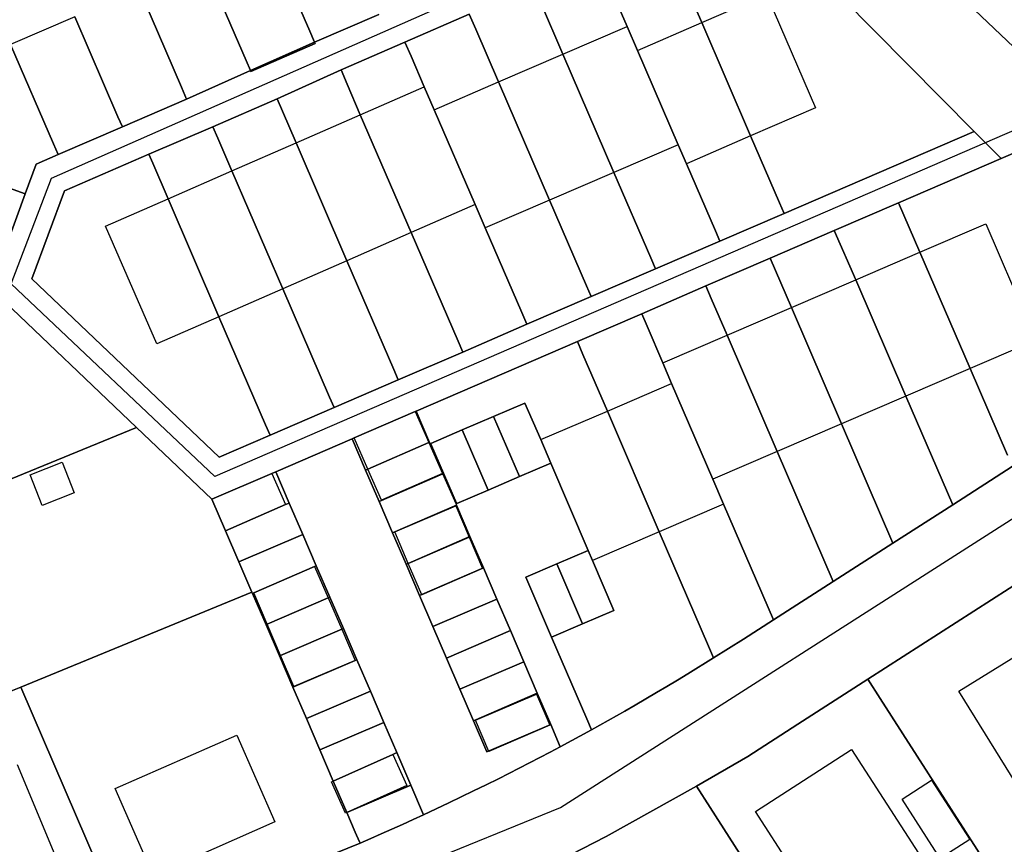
# Model space of a CAD drawing. Extents: x 577960 to 582939, y 6017202 to 6023066.
# Tile 166 of 217: x 579740 to 579823, y 6022132 to 6022201. Entities that reach past the tile are written whole.
import ezdxf

# ---------------------------------------------------------------- set-up
doc = ezdxf.new("R2010")
doc.units = 0
doc.header["$MEASUREMENT"] = 0
doc.linetypes.add('D', pattern=[0])
for name, color, linetype in [('LI__FLUR', 7, 'D'), ('LI__GEB', 7, 'Continuous'), ('LI__STRASSE', 7, 'Continuous')]:
    doc.layers.add(name, color=color, linetype=linetype)

msp = doc.modelspace()

# ---------------------------------------------------------------- linework, layer by layer
at = {"layer": 'LI__FLUR', "color": 8, "linetype": 'D', "true_color": 0x808080}
for p, q in [((579820.793, 6022191.806), (579801.131, 6022211.668)), ((579801.131, 6022211.668), (579820.793, 6022191.806)), ((579795.013, 6022207.54), (579797.862, 6022200.963)), ((579797.862, 6022200.963), (579795.013, 6022207.54)), ((579762.207, 6022206.492), (579764.905, 6022200.245)), ((579764.905, 6022200.245), (579762.207, 6022206.492)), ((579789.595, 6022205.251), (579791.585, 6022200.643)), ((579791.585, 6022200.643), (579789.595, 6022205.251)), ((579756.789, 6022204.153), (579759.537, 6022197.786)), ((579759.537, 6022197.786), (579756.789, 6022204.153)), ((579750.541, 6022203.783), (579754.1, 6022195.537)), ((579754.1, 6022195.537), (579750.541, 6022203.783)), ((579786.187, 6022198.315), (579784.308, 6022202.683)), ((579784.308, 6022202.683), (579786.187, 6022198.315)), ((579748.762, 6022193.048), (579745.123, 6022201.445)), ((579745.123, 6022201.445), (579748.762, 6022193.048)), ((579770.693, 6022201.654), (579765.305, 6022199.315)), ((579765.305, 6022199.315), (579770.693, 6022201.654)), ((579772.902, 6022199.315), (579778.31, 6022201.683)), ((579778.31, 6022201.683), (579772.902, 6022199.315)), ((579778.86, 6022200.404), (579778.31, 6022201.683)), ((579778.31, 6022201.683), (579778.86, 6022200.404)), ((579791.585, 6022200.643), (579792.454, 6022198.624)), ((579792.454, 6022198.624), (579791.585, 6022200.643)), ((579797.862, 6022200.963), (579801.98, 6022191.437)), ((579801.98, 6022191.437), (579797.862, 6022200.963)), ((579764.905, 6022200.245), (579765.305, 6022199.315)), ((579765.305, 6022199.315), (579764.905, 6022200.245)), ((579780.779, 6022195.976), (579778.86, 6022200.404)), ((579778.86, 6022200.404), (579780.779, 6022195.976)), ((579743.334, 6022190.77), (579739.725, 6022199.126)), ((579739.725, 6022199.126), (579743.334, 6022190.77)), ((579759.907, 6022196.936), (579765.305, 6022199.315)), ((579765.305, 6022199.315), (579759.907, 6022196.936)), ((579765.355, 6022199.195), (579759.937, 6022196.856)), ((579759.937, 6022196.856), (579765.355, 6022199.195)), ((579765.305, 6022199.315), (579765.355, 6022199.195)), ((579765.355, 6022199.195), (579765.305, 6022199.315)), ((579767.524, 6022196.976), (579772.902, 6022199.315)), ((579772.902, 6022199.315), (579767.524, 6022196.976)), ((579772.902, 6022199.315), (579773.412, 6022198.135)), ((579773.412, 6022198.135), (579772.902, 6022199.315)), ((579773.412, 6022198.135), (579774.521, 6022195.566)), ((579774.521, 6022195.566), (579773.412, 6022198.135)), ((579790.475, 6022188.359), (579786.187, 6022198.315)), ((579786.187, 6022198.315), (579790.475, 6022188.359)), ((579792.454, 6022198.624), (579795.893, 6022190.688)), ((579795.893, 6022190.688), (579792.454, 6022198.624)), ((579759.537, 6022197.786), (579759.907, 6022196.936)), ((579759.907, 6022196.936), (579759.537, 6022197.786)), ((579759.907, 6022196.936), (579754.539, 6022194.528)), ((579754.539, 6022194.528), (579759.907, 6022196.936)), ((579759.937, 6022196.856), (579759.907, 6022196.936)), ((579759.907, 6022196.936), (579759.937, 6022196.856)), ((579762.156, 6022194.547), (579767.524, 6022196.976)), ((579767.524, 6022196.976), (579762.156, 6022194.547)), ((579768.034, 6022195.786), (579767.524, 6022196.976)), ((579767.524, 6022196.976), (579768.034, 6022195.786)), ((579769.143, 6022193.218), (579768.034, 6022195.786)), ((579768.034, 6022195.786), (579769.143, 6022193.218)), ((579774.521, 6022195.566), (579775.361, 6022193.637)), ((579775.361, 6022193.637), (579774.521, 6022195.566)), ((579785.067, 6022186.03), (579780.779, 6022195.976)), ((579780.779, 6022195.976), (579785.067, 6022186.03)), ((579754.1, 6022195.537), (579754.539, 6022194.528)), ((579754.539, 6022194.528), (579754.1, 6022195.537)), ((579754.539, 6022194.528), (579749.132, 6022192.189)), ((579749.132, 6022192.189), (579754.539, 6022194.528)), ((579756.748, 6022192.209), (579762.156, 6022194.547)), ((579762.156, 6022194.547), (579756.748, 6022192.209)), ((579762.156, 6022194.547), (579762.606, 6022193.518)), ((579762.606, 6022193.518), (579762.156, 6022194.547)), ((579762.606, 6022193.518), (579763.746, 6022190.859)), ((579763.746, 6022190.859), (579762.606, 6022193.518)), ((579773.422, 6022183.302), (579769.143, 6022193.218)), ((579769.143, 6022193.218), (579773.422, 6022183.302)), ((579775.361, 6022193.637), (579778.809, 6022185.661)), ((579778.809, 6022185.661), (579775.361, 6022193.637)), ((579749.132, 6022192.189), (579748.762, 6022193.048)), ((579748.762, 6022193.048), (579749.132, 6022192.189)), ((579749.132, 6022192.189), (579743.724, 6022189.86)), ((579743.724, 6022189.86), (579749.132, 6022192.189)), ((579751.371, 6022189.89), (579756.748, 6022192.209)), ((579756.748, 6022192.209), (579751.371, 6022189.89)), ((579757.168, 6022191.249), (579756.748, 6022192.209)), ((579756.748, 6022192.209), (579757.168, 6022191.249)), ((579801.98, 6022191.437), (579804.419, 6022185.81)), ((579804.419, 6022185.81), (579801.98, 6022191.437)), ((579820.793, 6022191.806), (579804.799, 6022184.92)), ((579804.799, 6022184.92), (579820.793, 6022191.806)), ((579823.052, 6022189.527), (579820.793, 6022191.806)), ((579820.793, 6022191.806), (579823.052, 6022189.527)), ((579743.724, 6022189.86), (579743.334, 6022190.77)), ((579743.334, 6022190.77), (579743.724, 6022189.86)), ((579758.348, 6022188.49), (579757.168, 6022191.249)), ((579757.168, 6022191.249), (579758.348, 6022188.49)), ((579763.746, 6022190.859), (579768.024, 6022180.943)), ((579768.024, 6022180.943), (579763.746, 6022190.859)), ((579795.893, 6022190.688), (579796.582, 6022189.098)), ((579796.582, 6022189.098), (579795.893, 6022190.688)), ((579825.521, 6022190.597), (579823.052, 6022189.527)), ((579823.052, 6022189.527), (579825.521, 6022190.597)), ((579743.724, 6022189.86), (579741.884, 6022189.061)), ((579741.884, 6022189.061), (579743.724, 6022189.86)), ((579744.263, 6022186.821), (579751.371, 6022189.89)), ((579751.371, 6022189.89), (579744.263, 6022186.821)), ((579751.7, 6022189.13), (579751.371, 6022189.89)), ((579751.371, 6022189.89), (579751.7, 6022189.13)), ((579741.884, 6022189.061), (579740.965, 6022186.552)), ((579740.965, 6022186.552), (579741.884, 6022189.061)), ((579752.98, 6022186.151), (579751.7, 6022189.13)), ((579751.7, 6022189.13), (579752.98, 6022186.151)), ((579796.582, 6022189.098), (579799.011, 6022183.461)), ((579799.011, 6022183.461), (579796.582, 6022189.098)), ((579814.425, 6022185.819), (579823.052, 6022189.527)), ((579823.052, 6022189.527), (579814.425, 6022185.819)), ((579762.626, 6022178.585), (579758.348, 6022188.49)), ((579758.348, 6022188.49), (579762.626, 6022178.585)), ((579793.573, 6022181.182), (579790.475, 6022188.359)), ((579790.475, 6022188.359), (579793.573, 6022181.182)), ((579738.296, 6022187.511), (579740.965, 6022186.552)), ((579740.965, 6022186.552), (579738.296, 6022187.511)), ((579740.965, 6022186.552), (579738.046, 6022178.605)), ((579738.046, 6022178.605), (579740.965, 6022186.552)), ((579741.524, 6022179.425), (579744.263, 6022186.821)), ((579744.263, 6022186.821), (579741.524, 6022179.425)), ((579757.258, 6022176.236), (579752.98, 6022186.151)), ((579752.98, 6022186.151), (579757.258, 6022176.236)), ((579778.809, 6022185.661), (579779.659, 6022183.702)), ((579779.659, 6022183.702), (579778.809, 6022185.661)), ((579788.185, 6022178.833), (579785.067, 6022186.03)), ((579785.067, 6022186.03), (579788.185, 6022178.833)), ((579804.419, 6022185.81), (579804.799, 6022184.92)), ((579804.799, 6022184.92), (579804.419, 6022185.81)), ((579809.017, 6022183.491), (579814.425, 6022185.819)), ((579814.425, 6022185.819), (579809.017, 6022183.491)), ((579816.224, 6022181.651), (579814.425, 6022185.819)), ((579814.425, 6022185.819), (579816.224, 6022181.651)), ((579804.799, 6022184.92), (579799.391, 6022182.591)), ((579799.391, 6022182.591), (579804.799, 6022184.92)), ((579777.37, 6022174.166), (579773.422, 6022183.302)), ((579773.422, 6022183.302), (579777.37, 6022174.166)), ((579779.659, 6022183.702), (579782.738, 6022176.575)), ((579782.738, 6022176.575), (579779.659, 6022183.702)), ((579799.011, 6022183.461), (579799.391, 6022182.591)), ((579799.391, 6022182.591), (579799.011, 6022183.461)), ((579803.619, 6022181.152), (579809.017, 6022183.491)), ((579809.017, 6022183.491), (579803.619, 6022181.152)), ((579809.017, 6022183.491), (579810.816, 6022179.322)), ((579810.816, 6022179.322), (579809.017, 6022183.491)), ((579799.391, 6022182.591), (579793.973, 6022180.253)), ((579793.973, 6022180.253), (579799.391, 6022182.591)), ((579820.432, 6022171.885), (579816.224, 6022181.651)), ((579816.224, 6022181.651), (579820.432, 6022171.885)), ((579768.024, 6022180.943), (579771.972, 6022171.787)), ((579771.972, 6022171.787), (579768.024, 6022180.943)), ((579793.973, 6022180.253), (579793.573, 6022181.182)), ((579793.573, 6022181.182), (579793.973, 6022180.253)), ((579798.211, 6022178.823), (579803.619, 6022181.152)), ((579803.619, 6022181.152), (579798.211, 6022178.823)), ((579803.619, 6022181.152), (579805.409, 6022177.004)), ((579805.409, 6022177.004), (579803.619, 6022181.152)), ((579793.973, 6022180.253), (579788.575, 6022177.924)), ((579788.575, 6022177.924), (579793.973, 6022180.253)), ((579757.278, 6022164.421), (579741.524, 6022179.425)), ((579741.524, 6022179.425), (579757.278, 6022164.421)), ((579810.816, 6022179.322), (579815.034, 6022169.557)), ((579815.034, 6022169.557), (579810.816, 6022179.322)), ((579738.046, 6022178.605), (579750.311, 6022166.92)), ((579750.311, 6022166.92), (579738.046, 6022178.605)), ((579766.564, 6022169.459), (579762.626, 6022178.585)), ((579762.626, 6022178.585), (579766.564, 6022169.459)), ((579788.575, 6022177.924), (579788.185, 6022178.833)), ((579788.185, 6022178.833), (579788.575, 6022177.924)), ((579792.814, 6022176.484), (579798.211, 6022178.823)), ((579798.211, 6022178.823), (579792.814, 6022176.484)), ((579798.661, 6022177.774), (579798.211, 6022178.823)), ((579798.211, 6022178.823), (579798.661, 6022177.774)), ((579788.575, 6022177.924), (579783.167, 6022175.595)), ((579783.167, 6022175.595), (579788.575, 6022177.924)), ((579800.001, 6022174.675), (579798.661, 6022177.774)), ((579798.661, 6022177.774), (579800.001, 6022174.675)), ((579782.738, 6022176.575), (579783.167, 6022175.595)), ((579783.167, 6022175.595), (579782.738, 6022176.575)), ((579805.409, 6022177.004), (579809.617, 6022167.228)), ((579809.617, 6022167.228), (579805.409, 6022177.004)), ((579761.176, 6022167.15), (579757.258, 6022176.236)), ((579757.258, 6022176.236), (579761.176, 6022167.15)), ((579787.406, 6022174.156), (579792.814, 6022176.484)), ((579792.814, 6022176.484), (579787.406, 6022174.156)), ((579792.814, 6022176.484), (579793.263, 6022175.435)), ((579793.263, 6022175.435), (579792.814, 6022176.484)), ((579783.167, 6022175.595), (579777.76, 6022173.256)), ((579777.76, 6022173.256), (579783.167, 6022175.595)), ((579793.263, 6022175.435), (579794.593, 6022172.356)), ((579794.593, 6022172.356), (579793.263, 6022175.435)), ((579773.841, 6022168.299), (579787.406, 6022174.156)), ((579787.406, 6022174.156), (579773.841, 6022168.299)), ((579777.76, 6022173.256), (579777.37, 6022174.166)), ((579777.37, 6022174.166), (579777.76, 6022173.256)), ((579787.875, 6022173.066), (579787.406, 6022174.156)), ((579787.406, 6022174.156), (579787.875, 6022173.066)), ((579804.209, 6022164.909), (579800.001, 6022174.675)), ((579800.001, 6022174.675), (579804.209, 6022164.909)), ((579777.76, 6022173.256), (579772.342, 6022170.928)), ((579772.342, 6022170.928), (579777.76, 6022173.256)), ((579789.925, 6022168.298), (579787.875, 6022173.066)), ((579787.875, 6022173.066), (579789.925, 6022168.298)), ((579794.593, 6022172.356), (579795.332, 6022170.627)), ((579795.332, 6022170.627), (579794.593, 6022172.356)), ((579771.972, 6022171.787), (579772.342, 6022170.928)), ((579772.342, 6022170.928), (579771.972, 6022171.787)), ((579823.581, 6022164.599), (579820.432, 6022171.885)), ((579820.432, 6022171.885), (579823.581, 6022164.599)), ((579772.342, 6022170.928), (579766.934, 6022168.589)), ((579766.934, 6022168.589), (579772.342, 6022170.928)), ((579795.332, 6022170.627), (579798.801, 6022162.58)), ((579798.801, 6022162.58), (579795.332, 6022170.627)), ((579766.934, 6022168.589), (579766.564, 6022169.459)), ((579766.564, 6022169.459), (579766.934, 6022168.589)), ((579815.034, 6022169.557), (579818.973, 6022160.421)), ((579818.973, 6022160.421), (579815.034, 6022169.557)), ((579766.934, 6022168.589), (579761.556, 6022166.27)), ((579761.556, 6022166.27), (579766.934, 6022168.589)), ((579768.623, 6022166.04), (579773.771, 6022168.269)), ((579773.771, 6022168.269), (579768.623, 6022166.04)), ((579773.771, 6022168.269), (579773.841, 6022168.299)), ((579773.841, 6022168.299), (579773.771, 6022168.269)), ((579773.841, 6022168.299), (579774.971, 6022165.67)), ((579774.971, 6022165.67), (579773.841, 6022168.299)), ((579780.358, 6022167.849), (579782.997, 6022168.978)), ((579782.997, 6022168.978), (579780.358, 6022167.849)), ((579782.997, 6022168.978), (579784.317, 6022165.899)), ((579784.317, 6022165.899), (579782.997, 6022168.978)), ((579794.293, 6022158.153), (579789.925, 6022168.298)), ((579789.925, 6022168.298), (579794.293, 6022158.153)), ((579777.719, 6022166.709), (579780.358, 6022167.849)), ((579780.358, 6022167.849), (579777.719, 6022166.709)), ((579780.358, 6022167.849), (579782.527, 6022162.791)), ((579782.527, 6022162.791), (579780.358, 6022167.849)), ((579750.311, 6022166.92), (579718.333, 6022153.788)), ((579718.333, 6022153.788), (579750.311, 6022166.92)), ((579750.311, 6022166.92), (579756.648, 6022160.883)), ((579756.648, 6022160.883), (579750.311, 6022166.92)), ((579761.556, 6022166.27), (579761.176, 6022167.15)), ((579761.176, 6022167.15), (579761.556, 6022166.27)), ((579777.719, 6022166.709), (579775.08, 6022165.58)), ((579775.08, 6022165.58), (579777.719, 6022166.709)), ((579779.888, 6022161.652), (579777.719, 6022166.709)), ((579777.719, 6022166.709), (579779.888, 6022161.652)), ((579809.617, 6022167.228), (579813.945, 6022157.202)), ((579813.945, 6022157.202), (579809.617, 6022167.228)), ((579761.556, 6022166.27), (579757.278, 6022164.421)), ((579757.278, 6022164.421), (579761.556, 6022166.27)), ((579762.036, 6022163.202), (579768.463, 6022165.97)), ((579768.463, 6022165.97), (579762.036, 6022163.202)), ((579768.463, 6022165.97), (579768.623, 6022166.04)), ((579768.623, 6022166.04), (579768.463, 6022165.97)), ((579769.593, 6022163.341), (579768.463, 6022165.97)), ((579768.463, 6022165.97), (579769.593, 6022163.341)), ((579784.317, 6022165.899), (579785.166, 6022163.93)), ((579785.166, 6022163.93), (579784.317, 6022165.899)), ((579774.921, 6022165.65), (579769.773, 6022163.421)), ((579769.773, 6022163.421), (579774.921, 6022165.65)), ((579774.971, 6022165.67), (579774.921, 6022165.65)), ((579774.921, 6022165.65), (579774.971, 6022165.67)), ((579774.971, 6022165.67), (579775.021, 6022165.55)), ((579775.021, 6022165.55), (579774.971, 6022165.67)), ((579775.08, 6022165.58), (579775.021, 6022165.55)), ((579775.021, 6022165.55), (579775.08, 6022165.58)), ((579775.021, 6022165.55), (579776.1, 6022163.031)), ((579776.1, 6022163.031), (579775.021, 6022165.55)), ((579808.927, 6022153.974), (579804.209, 6022164.909)), ((579804.209, 6022164.909), (579808.927, 6022153.974)), ((579769.773, 6022163.421), (579769.593, 6022163.341)), ((579769.593, 6022163.341), (579769.773, 6022163.421)), ((579770.732, 6022160.702), (579769.593, 6022163.341)), ((579769.593, 6022163.341), (579770.732, 6022160.702)), ((579785.166, 6022163.93), (579782.527, 6022162.791)), ((579782.527, 6022162.791), (579785.166, 6022163.93)), ((579785.166, 6022163.93), (579788.315, 6022156.574)), ((579788.315, 6022156.574), (579785.166, 6022163.93)), ((579818.973, 6022160.421), (579823.991, 6022163.649)), ((579823.991, 6022163.649), (579818.973, 6022160.421)), ((579756.648, 6022160.883), (579761.716, 6022163.062)), ((579761.716, 6022163.062), (579756.648, 6022160.883)), ((579761.716, 6022163.062), (579762.036, 6022163.202)), ((579762.036, 6022163.202), (579761.716, 6022163.062)), ((579762.036, 6022163.202), (579763.175, 6022160.563)), ((579763.175, 6022160.563), (579762.036, 6022163.202)), ((579776.1, 6022163.031), (579770.732, 6022160.702)), ((579770.732, 6022160.702), (579776.1, 6022163.031)), ((579776.1, 6022163.031), (579777.2, 6022160.492)), ((579777.2, 6022160.492), (579776.1, 6022163.031)), ((579782.527, 6022162.791), (579779.888, 6022161.652)), ((579779.888, 6022161.652), (579782.527, 6022162.791)), ((579798.801, 6022162.58), (579799.71, 6022160.481)), ((579799.71, 6022160.481), (579798.801, 6022162.58)), ((579777.26, 6022160.522), (579779.888, 6022161.652)), ((579779.888, 6022161.652), (579777.26, 6022160.522)), ((579757.807, 6022158.244), (579756.648, 6022160.883)), ((579756.648, 6022160.883), (579757.807, 6022158.244)), ((579757.807, 6022158.244), (579762.865, 6022160.433)), ((579762.865, 6022160.433), (579757.807, 6022158.244)), ((579762.865, 6022160.433), (579763.175, 6022160.563)), ((579763.175, 6022160.563), (579762.865, 6022160.433)), ((579763.175, 6022160.563), (579764.305, 6022157.934)), ((579764.305, 6022157.934), (579763.175, 6022160.563)), ((579771.862, 6022158.074), (579770.732, 6022160.702)), ((579770.732, 6022160.702), (579771.862, 6022158.074)), ((579777.24, 6022160.392), (579771.862, 6022158.074)), ((579771.862, 6022158.074), (579777.24, 6022160.392)), ((579777.2, 6022160.492), (579777.26, 6022160.522)), ((579777.26, 6022160.522), (579777.2, 6022160.492)), ((579777.24, 6022160.392), (579777.2, 6022160.492)), ((579777.2, 6022160.492), (579777.24, 6022160.392)), ((579778.369, 6022157.753), (579777.24, 6022160.392)), ((579777.24, 6022160.392), (579778.369, 6022157.753)), ((579799.71, 6022160.481), (579803.899, 6022150.756)), ((579803.899, 6022150.756), (579799.71, 6022160.481)), ((579818.973, 6022160.421), (579813.945, 6022157.202)), ((579813.945, 6022157.202), (579818.973, 6022160.421)), ((579758.937, 6022155.615), (579757.807, 6022158.244)), ((579757.807, 6022158.244), (579758.937, 6022155.615)), ((579758.937, 6022155.615), (579764.305, 6022157.934)), ((579764.305, 6022157.934), (579758.937, 6022155.615)), ((579764.305, 6022157.934), (579765.444, 6022155.295)), ((579765.444, 6022155.295), (579764.305, 6022157.934)), ((579773.001, 6022155.435), (579771.862, 6022158.074)), ((579771.862, 6022158.074), (579773.001, 6022155.435)), ((579773.171, 6022155.495), (579778.369, 6022157.753)), ((579778.369, 6022157.753), (579773.171, 6022155.495)), ((579778.369, 6022157.753), (579779.498, 6022155.125)), ((579779.498, 6022155.125), (579778.369, 6022157.753)), ((579798.441, 6022148.527), (579794.293, 6022158.153)), ((579794.293, 6022158.153), (579798.441, 6022148.527)), ((579813.945, 6022157.202), (579808.927, 6022153.974)), ((579808.927, 6022153.974), (579813.945, 6022157.202)), ((579788.315, 6022156.574), (579785.676, 6022155.454)), ((579785.676, 6022155.454), (579788.315, 6022156.574)), ((579788.675, 6022155.744), (579788.315, 6022156.574)), ((579788.315, 6022156.574), (579788.675, 6022155.744)), ((579760.016, 6022153.076), (579758.937, 6022155.615)), ((579758.937, 6022155.615), (579760.016, 6022153.076)), ((579765.294, 6022155.235), (579760.176, 6022153.016)), ((579760.176, 6022153.016), (579765.294, 6022155.235)), ((579765.444, 6022155.295), (579765.294, 6022155.235)), ((579765.294, 6022155.235), (579765.444, 6022155.295)), ((579766.584, 6022152.666), (579765.444, 6022155.295)), ((579765.444, 6022155.295), (579766.584, 6022152.666)), ((579773.001, 6022155.435), (579773.171, 6022155.495)), ((579773.171, 6022155.495), (579773.001, 6022155.435)), ((579774.131, 6022152.806), (579773.001, 6022155.435)), ((579773.001, 6022155.435), (579774.131, 6022152.806)), ((579779.498, 6022155.125), (579774.131, 6022152.806)), ((579774.131, 6022152.806), (579779.498, 6022155.125)), ((579779.498, 6022155.125), (579780.638, 6022152.486)), ((579780.638, 6022152.486), (579779.498, 6022155.125)), ((579783.057, 6022154.335), (579785.676, 6022155.454)), ((579785.676, 6022155.454), (579783.057, 6022154.335)), ((579785.676, 6022155.454), (579787.835, 6022150.406)), ((579787.835, 6022150.406), (579785.676, 6022155.454)), ((579790.474, 6022151.526), (579788.675, 6022155.744)), ((579788.675, 6022155.744), (579790.474, 6022151.526)), ((579785.216, 6022149.287), (579783.057, 6022154.335)), ((579783.057, 6022154.335), (579785.216, 6022149.287)), ((579811.835, 6022145.748), (579826.14, 6022154.943)), ((579826.14, 6022154.943), (579811.835, 6022145.748)), ((579803.899, 6022150.756), (579808.927, 6022153.974)), ((579808.927, 6022153.974), (579803.899, 6022150.756)), ((579760.016, 6022153.076), (579740.584, 6022145.101)), ((579740.584, 6022145.101), (579760.016, 6022153.076)), ((579760.076, 6022152.976), (579760.016, 6022153.076)), ((579760.016, 6022153.076), (579760.076, 6022152.976)), ((579760.176, 6022153.016), (579760.076, 6022152.976)), ((579760.076, 6022152.976), (579760.176, 6022153.016)), ((579761.216, 6022150.337), (579760.076, 6022152.976)), ((579760.076, 6022152.976), (579761.216, 6022150.337)), ((579766.444, 6022152.596), (579761.306, 6022150.377)), ((579761.306, 6022150.377), (579766.444, 6022152.596)), ((579766.584, 6022152.666), (579766.444, 6022152.596)), ((579766.444, 6022152.596), (579766.584, 6022152.666)), ((579767.723, 6022150.017), (579766.584, 6022152.666)), ((579766.584, 6022152.666), (579767.723, 6022150.017)), ((579775.26, 6022150.177), (579774.131, 6022152.806)), ((579774.131, 6022152.806), (579775.26, 6022150.177)), ((579780.638, 6022152.486), (579775.26, 6022150.177)), ((579775.26, 6022150.177), (579780.638, 6022152.486)), ((579780.638, 6022152.486), (579781.767, 6022149.857)), ((579781.767, 6022149.857), (579780.638, 6022152.486)), ((579787.835, 6022150.406), (579790.474, 6022151.526)), ((579790.474, 6022151.526), (579787.835, 6022150.406)), ((579761.306, 6022150.377), (579761.216, 6022150.337)), ((579761.216, 6022150.337), (579761.306, 6022150.377)), ((579761.216, 6022150.337), (579762.345, 6022147.709)), ((579762.345, 6022147.709), (579761.216, 6022150.337)), ((579767.583, 6022149.957), (579767.723, 6022150.017)), ((579767.723, 6022150.017), (579767.583, 6022149.957)), ((579767.723, 6022150.017), (579768.853, 6022147.389)), ((579768.853, 6022147.389), (579767.723, 6022150.017)), ((579776.4, 6022147.538), (579775.26, 6022150.177)), ((579775.26, 6022150.177), (579776.4, 6022147.538)), ((579787.835, 6022150.406), (579785.216, 6022149.287)), ((579785.216, 6022149.287), (579787.835, 6022150.406)), ((579803.899, 6022150.756), (579801.37, 6022149.127)), ((579801.37, 6022149.127), (579803.899, 6022150.756)), ((579762.425, 6022147.749), (579767.583, 6022149.957)), ((579767.583, 6022149.957), (579762.425, 6022147.749)), ((579776.4, 6022147.538), (579781.767, 6022149.857)), ((579781.767, 6022149.857), (579776.4, 6022147.538)), ((579781.767, 6022149.857), (579782.897, 6022147.208)), ((579782.897, 6022147.208), (579781.767, 6022149.857)), ((579785.216, 6022149.287), (579788.205, 6022142.42)), ((579788.205, 6022142.42), (579785.216, 6022149.287)), ((579798.861, 6022147.557), (579798.441, 6022148.527)), ((579798.441, 6022148.527), (579798.861, 6022147.557)), ((579801.37, 6022149.127), (579798.861, 6022147.557)), ((579798.861, 6022147.557), (579801.37, 6022149.127)), ((579762.345, 6022147.709), (579762.425, 6022147.749)), ((579762.425, 6022147.749), (579762.345, 6022147.709)), ((579763.475, 6022145.08), (579762.345, 6022147.709)), ((579762.345, 6022147.709), (579763.475, 6022145.08)), ((579777.529, 6022144.909), (579776.4, 6022147.538)), ((579776.4, 6022147.538), (579777.529, 6022144.909)), ((579796.701, 6022146.208), (579798.861, 6022147.557)), ((579798.861, 6022147.557), (579796.701, 6022146.208)), ((579768.703, 6022147.329), (579763.475, 6022145.08)), ((579763.475, 6022145.08), (579768.703, 6022147.329)), ((579768.853, 6022147.389), (579768.703, 6022147.329)), ((579768.703, 6022147.329), (579768.853, 6022147.389)), ((579769.992, 6022144.75), (579768.853, 6022147.389)), ((579768.853, 6022147.389), (579769.992, 6022144.75)), ((579777.529, 6022144.909), (579782.897, 6022147.208)), ((579782.897, 6022147.208), (579777.529, 6022144.909)), ((579782.897, 6022147.208), (579784.036, 6022144.579)), ((579784.036, 6022144.579), (579782.897, 6022147.208)), ((579795.819, 6022145.678), (579796.701, 6022146.208)), ((579796.701, 6022146.208), (579795.819, 6022145.678)), ((579740.584, 6022145.101), (579724.7, 6022138.574)), ((579724.7, 6022138.574), (579740.584, 6022145.101)), ((579740.584, 6022145.101), (579748.56, 6022126.619)), ((579748.56, 6022126.619), (579740.584, 6022145.101)), ((579763.475, 6022145.08), (579764.614, 6022142.441)), ((579764.614, 6022142.441), (579763.475, 6022145.08)), ((579794.049, 6022144.627), (579794.935, 6022145.151)), ((579794.935, 6022145.151), (579794.049, 6022144.627)), ((579794.935, 6022145.151), (579795.819, 6022145.678)), ((579795.819, 6022145.678), (579794.935, 6022145.151)), ((579811.835, 6022145.748), (579805.948, 6022141.97)), ((579805.948, 6022141.97), (579811.835, 6022145.748)), ((579812.865, 6022144.148), (579811.835, 6022145.748)), ((579811.835, 6022145.748), (579812.865, 6022144.148)), ((579764.614, 6022142.441), (579769.992, 6022144.75)), ((579769.992, 6022144.75), (579764.614, 6022142.441)), ((579771.122, 6022142.121), (579769.992, 6022144.75)), ((579769.992, 6022144.75), (579771.122, 6022142.121)), ((579778.669, 6022142.271), (579777.529, 6022144.909)), ((579777.529, 6022144.909), (579778.669, 6022142.271)), ((579784.036, 6022144.579), (579778.669, 6022142.271)), ((579778.669, 6022142.271), (579784.036, 6022144.579)), ((579785.166, 6022141.94), (579784.036, 6022144.579)), ((579784.036, 6022144.579), (579785.166, 6022141.94)), ((579793.162, 6022144.105), (579794.049, 6022144.627)), ((579794.049, 6022144.627), (579793.162, 6022144.105)), ((579791.383, 6022143.07), (579792.273, 6022143.586)), ((579792.273, 6022143.586), (579791.383, 6022143.07)), ((579792.273, 6022143.586), (579793.162, 6022144.105)), ((579793.162, 6022144.105), (579792.273, 6022143.586)), ((579826.369, 6022123.108), (579812.865, 6022144.148)), ((579812.865, 6022144.148), (579826.369, 6022123.108)), ((579788.605, 6022141.501), (579791.383, 6022143.07)), ((579791.383, 6022143.07), (579788.605, 6022141.501)), ((579764.614, 6022142.441), (579765.754, 6022139.812)), ((579765.754, 6022139.812), (579764.614, 6022142.441)), ((579765.754, 6022139.812), (579771.122, 6022142.121)), ((579771.122, 6022142.121), (579765.754, 6022139.812)), ((579771.122, 6022142.121), (579772.221, 6022139.582)), ((579772.221, 6022139.582), (579771.122, 6022142.121)), ((579778.669, 6022142.271), (579779.798, 6022139.642)), ((579779.798, 6022139.642), (579778.669, 6022142.271)), ((579779.798, 6022139.642), (579785.166, 6022141.94)), ((579785.166, 6022141.94), (579779.798, 6022139.642)), ((579785.966, 6022140.081), (579785.166, 6022141.94)), ((579785.166, 6022141.94), (579785.966, 6022140.081)), ((579788.205, 6022142.42), (579788.605, 6022141.501)), ((579788.605, 6022141.501), (579788.205, 6022142.42)), ((579805.948, 6022141.97), (579801.739, 6022139.271)), ((579801.739, 6022139.271), (579805.948, 6022141.97)), ((579788.605, 6022141.501), (579785.966, 6022140.081)), ((579785.966, 6022140.081), (579788.605, 6022141.501)), ((579785.104, 6022139.624), (579785.966, 6022140.081)), ((579785.966, 6022140.081), (579785.104, 6022139.624)), ((579766.873, 6022137.193), (579765.754, 6022139.812)), ((579765.754, 6022139.812), (579766.873, 6022137.193)), ((579771.891, 6022139.432), (579766.873, 6022137.193)), ((579766.873, 6022137.193), (579771.891, 6022139.432)), ((579772.221, 6022139.582), (579771.891, 6022139.432)), ((579771.891, 6022139.432), (579772.221, 6022139.582)), ((579772.221, 6022139.582), (579773.401, 6022136.853)), ((579773.401, 6022136.853), (579772.221, 6022139.582)), ((579784.241, 6022139.171), (579785.104, 6022139.624)), ((579785.104, 6022139.624), (579784.241, 6022139.171)), ((579801.739, 6022139.271), (579797.421, 6022136.762)), ((579797.421, 6022136.762), (579801.739, 6022139.271)), ((579782.508, 6022138.275), (579783.375, 6022138.721)), ((579783.375, 6022138.721), (579782.508, 6022138.275)), ((579783.375, 6022138.721), (579784.241, 6022139.171)), ((579784.241, 6022139.171), (579783.375, 6022138.721)), ((579780.768, 6022137.393), (579781.639, 6022137.832)), ((579781.639, 6022137.832), (579780.768, 6022137.393)), ((579781.639, 6022137.832), (579782.508, 6022138.275)), ((579782.508, 6022138.275), (579781.639, 6022137.832)), ((579768.013, 6022134.554), (579766.873, 6022137.193)), ((579766.873, 6022137.193), (579768.013, 6022134.554)), ((579768.013, 6022134.554), (579773.401, 6022136.853)), ((579773.401, 6022136.853), (579768.013, 6022134.554)), ((579773.401, 6022136.853), (579774.47, 6022134.364)), ((579774.47, 6022134.364), (579773.401, 6022136.853)), ((579778.679, 6022136.362), (579779.725, 6022136.875)), ((579779.725, 6022136.875), (579778.679, 6022136.362)), ((579779.725, 6022136.875), (579780.768, 6022137.393)), ((579780.768, 6022137.393), (579779.725, 6022136.875)), ((579789.834, 6022132.535), (579797.421, 6022136.762)), ((579797.421, 6022136.762), (579789.834, 6022132.535)), ((579797.421, 6022136.762), (579798.57, 6022134.973)), ((579798.57, 6022134.973), (579797.421, 6022136.762)), ((579777.631, 6022135.854), (579778.679, 6022136.362)), ((579778.679, 6022136.362), (579777.631, 6022135.854)), ((579775.526, 6022134.855), (579776.58, 6022135.352)), ((579776.58, 6022135.352), (579775.526, 6022134.855)), ((579776.58, 6022135.352), (579777.631, 6022135.854)), ((579777.631, 6022135.854), (579776.58, 6022135.352)), ((579768.722, 6022132.905), (579768.013, 6022134.554)), ((579768.013, 6022134.554), (579768.722, 6022132.905)), ((579774.47, 6022134.364), (579773.583, 6022133.957)), ((579773.583, 6022133.957), (579774.47, 6022134.364)), ((579774.47, 6022134.364), (579775.526, 6022134.855)), ((579775.526, 6022134.855), (579774.47, 6022134.364)), ((579798.57, 6022134.973), (579811.485, 6022114.842)), ((579811.485, 6022114.842), (579798.57, 6022134.973)), ((579772.695, 6022133.554), (579771.804, 6022133.156)), ((579771.804, 6022133.156), (579772.695, 6022133.554)), ((579773.583, 6022133.957), (579772.695, 6022133.554)), ((579772.695, 6022133.554), (579773.583, 6022133.957)), ((579769.072, 6022132.096), (579768.722, 6022132.905)), ((579768.722, 6022132.905), (579769.072, 6022132.096)), ((579770.912, 6022132.762), (579770.018, 6022132.372)), ((579770.018, 6022132.372), (579770.912, 6022132.762)), ((579771.804, 6022133.156), (579770.912, 6022132.762)), ((579770.912, 6022132.762), (579771.804, 6022133.156)), ((579766.013, 6022130.706), (579769.122, 6022131.986)), ((579769.122, 6022131.986), (579766.013, 6022130.706)), ((579769.122, 6022131.986), (579769.072, 6022132.096)), ((579769.072, 6022132.096), (579769.122, 6022131.986)), ((579770.018, 6022132.372), (579769.122, 6022131.986)), ((579769.122, 6022131.986), (579770.018, 6022132.372)), ((579782.007, 6022128.547), (579789.834, 6022132.535)), ((579789.834, 6022132.535), (579782.007, 6022128.547))]:
    msp.add_line(p, q, dxfattribs=at)
at = {"layer": 'LI__GEB', "color": 5, "linetype": 'D', "true_color": 0x0000ff}
for p, q in [((579797.862, 6022200.963), (579803.31, 6022203.322)), ((579803.31, 6022203.322), (579807.438, 6022193.806)), ((579745.123, 6022201.445), (579739.725, 6022199.126)), ((579786.187, 6022198.315), (579791.585, 6022200.643)), ((579791.585, 6022200.643), (579792.454, 6022198.624)), ((579792.454, 6022198.624), (579797.862, 6022200.963)), ((579797.862, 6022200.963), (579801.98, 6022191.437)), ((579801.98, 6022191.437), (579797.862, 6022200.963)), ((579780.779, 6022195.976), (579786.187, 6022198.315)), ((579790.475, 6022188.359), (579786.187, 6022198.315)), ((579786.187, 6022198.315), (579790.475, 6022188.359)), ((579792.454, 6022198.624), (579795.893, 6022190.688)), ((579795.893, 6022190.688), (579792.454, 6022198.624)), ((579769.143, 6022193.218), (579774.521, 6022195.566)), ((579774.521, 6022195.566), (579775.361, 6022193.637)), ((579775.361, 6022193.637), (579780.779, 6022195.976)), ((579780.779, 6022195.976), (579785.067, 6022186.03)), ((579785.067, 6022186.03), (579780.779, 6022195.976)), ((579763.746, 6022190.859), (579769.143, 6022193.218)), ((579769.143, 6022193.218), (579773.422, 6022183.302)), ((579773.422, 6022183.302), (579769.143, 6022193.218)), ((579778.809, 6022185.661), (579775.361, 6022193.637)), ((579775.361, 6022193.637), (579778.809, 6022185.661)), ((579807.438, 6022193.806), (579801.98, 6022191.437)), ((579801.98, 6022191.437), (579796.582, 6022189.098)), ((579758.348, 6022188.49), (579763.746, 6022190.859)), ((579763.746, 6022190.859), (579768.024, 6022180.943)), ((579768.024, 6022180.943), (579763.746, 6022190.859)), ((579795.893, 6022190.688), (579790.475, 6022188.359)), ((579796.582, 6022189.098), (579795.893, 6022190.688)), ((579752.98, 6022186.151), (579758.348, 6022188.49)), ((579762.626, 6022178.585), (579758.348, 6022188.49)), ((579758.348, 6022188.49), (579762.626, 6022178.585)), ((579790.475, 6022188.359), (579785.067, 6022186.03)), ((579747.712, 6022183.843), (579752.98, 6022186.151)), ((579752.98, 6022186.151), (579757.258, 6022176.236)), ((579757.258, 6022176.236), (579752.98, 6022186.151)), ((579778.809, 6022185.661), (579773.422, 6022183.302)), ((579779.659, 6022183.702), (579778.809, 6022185.661)), ((579785.067, 6022186.03), (579779.659, 6022183.702)), ((579816.224, 6022181.651), (579821.762, 6022184.03)), ((579821.762, 6022184.03), (579825.96, 6022174.254)), ((579752.04, 6022173.957), (579747.712, 6022183.843)), ((579773.422, 6022183.302), (579768.024, 6022180.943)), ((579810.816, 6022179.322), (579816.224, 6022181.651)), ((579816.224, 6022181.651), (579820.432, 6022171.885)), ((579820.432, 6022171.885), (579816.224, 6022181.651)), ((579768.024, 6022180.943), (579762.626, 6022178.585)), ((579805.409, 6022177.004), (579810.816, 6022179.322)), ((579815.034, 6022169.557), (579810.816, 6022179.322)), ((579810.816, 6022179.322), (579815.034, 6022169.557)), ((579762.626, 6022178.585), (579757.258, 6022176.236)), ((579800.001, 6022174.675), (579805.409, 6022177.004)), ((579805.409, 6022177.004), (579809.617, 6022167.228)), ((579809.617, 6022167.228), (579805.409, 6022177.004)), ((579757.258, 6022176.236), (579752.04, 6022173.957)), ((579794.593, 6022172.356), (579800.001, 6022174.675)), ((579800.001, 6022174.675), (579804.209, 6022164.909)), ((579804.209, 6022164.909), (579800.001, 6022174.675)), ((579825.96, 6022174.254), (579820.432, 6022171.885)), ((579795.332, 6022170.627), (579794.593, 6022172.356)), ((579820.432, 6022171.885), (579815.034, 6022169.557)), ((579789.925, 6022168.298), (579795.332, 6022170.627)), ((579795.332, 6022170.627), (579798.801, 6022162.58)), ((579798.801, 6022162.58), (579795.332, 6022170.627)), ((579815.034, 6022169.557), (579809.617, 6022167.228)), ((579768.623, 6022166.04), (579773.771, 6022168.269)), ((579773.771, 6022168.269), (579774.921, 6022165.65)), ((579780.358, 6022167.849), (579782.997, 6022168.978)), ((579782.997, 6022168.978), (579784.317, 6022165.899)), ((579784.317, 6022165.899), (579789.925, 6022168.298)), ((579794.293, 6022158.153), (579789.925, 6022168.298)), ((579789.925, 6022168.298), (579794.293, 6022158.153)), ((579777.719, 6022166.709), (579780.358, 6022167.849)), ((579780.358, 6022167.849), (579782.527, 6022162.791)), ((579782.527, 6022162.791), (579780.358, 6022167.849)), ((579775.08, 6022165.58), (579777.719, 6022166.709)), ((579777.719, 6022166.709), (579779.888, 6022161.652)), ((579779.888, 6022161.652), (579777.719, 6022166.709)), ((579809.617, 6022167.228), (579804.209, 6022164.909)), ((579769.773, 6022163.421), (579768.623, 6022166.04)), ((579784.317, 6022165.899), (579785.166, 6022163.93)), ((579785.166, 6022163.93), (579784.317, 6022165.899)), ((579774.921, 6022165.65), (579769.773, 6022163.421)), ((579769.773, 6022163.421), (579774.921, 6022165.65)), ((579774.921, 6022165.65), (579776.06, 6022163.051)), ((579777.26, 6022160.522), (579775.08, 6022165.58)), ((579804.209, 6022164.909), (579798.801, 6022162.58)), ((579741.384, 6022162.952), (579744.063, 6022164.012)), ((579744.063, 6022164.012), (579745.072, 6022161.433)), ((579770.932, 6022160.802), (579769.773, 6022163.421)), ((579785.166, 6022163.93), (579782.527, 6022162.791)), ((579788.315, 6022156.574), (579785.166, 6022163.93)), ((579742.394, 6022160.374), (579741.384, 6022162.952)), ((579756.648, 6022160.883), (579761.716, 6022163.062)), ((579761.716, 6022163.062), (579762.865, 6022160.433)), ((579776.06, 6022163.051), (579770.932, 6022160.802)), ((579782.527, 6022162.791), (579779.888, 6022161.652)), ((579798.801, 6022162.58), (579799.71, 6022160.481)), ((579779.888, 6022161.652), (579777.26, 6022160.522)), ((579745.072, 6022161.433), (579742.394, 6022160.374)), ((579757.807, 6022158.244), (579756.648, 6022160.883)), ((579762.865, 6022160.433), (579757.807, 6022158.244)), ((579772.042, 6022158.144), (579777.17, 6022160.322)), ((579777.17, 6022160.322), (579778.299, 6022157.693)), ((579799.71, 6022160.481), (579794.293, 6022158.153)), ((579773.171, 6022155.495), (579772.042, 6022158.144)), ((579778.299, 6022157.693), (579773.171, 6022155.495)), ((579773.171, 6022155.495), (579778.299, 6022157.693)), ((579778.299, 6022157.693), (579779.419, 6022155.055)), ((579794.293, 6022158.153), (579788.675, 6022155.744)), ((579785.676, 6022155.454), (579788.315, 6022156.574)), ((579788.315, 6022156.574), (579788.675, 6022155.744)), ((579788.675, 6022155.744), (579788.315, 6022156.574)), ((579760.176, 6022153.016), (579765.294, 6022155.235)), ((579765.294, 6022155.235), (579766.444, 6022152.596)), ((579774.311, 6022152.846), (579773.171, 6022155.495)), ((579779.419, 6022155.055), (579774.311, 6022152.846)), ((579783.057, 6022154.335), (579785.676, 6022155.454)), ((579785.676, 6022155.454), (579787.835, 6022150.406)), ((579787.835, 6022150.406), (579785.676, 6022155.454)), ((579788.675, 6022155.744), (579790.474, 6022151.526)), ((579785.216, 6022149.287), (579783.057, 6022154.335)), ((579761.306, 6022150.377), (579760.176, 6022153.016)), ((579766.444, 6022152.596), (579761.306, 6022150.377)), ((579761.306, 6022150.377), (579766.444, 6022152.596)), ((579766.444, 6022152.596), (579767.583, 6022149.957)), ((579790.474, 6022151.526), (579787.835, 6022150.406)), ((579762.425, 6022147.749), (579761.306, 6022150.377)), ((579787.835, 6022150.406), (579785.216, 6022149.287)), ((579762.425, 6022147.749), (579767.583, 6022149.957)), ((579767.583, 6022149.957), (579762.425, 6022147.749)), ((579767.583, 6022149.957), (579768.703, 6022147.329)), ((579819.482, 6022144.738), (579826.469, 6022149.076)), ((579763.545, 6022145.13), (579762.425, 6022147.749)), ((579768.703, 6022147.329), (579763.545, 6022145.13)), ((579778.828, 6022142.301), (579783.956, 6022144.509)), ((579783.956, 6022144.509), (579785.096, 6022141.89)), ((579825.55, 6022134.952), (579819.482, 6022144.738)), ((579779.968, 6022139.682), (579778.828, 6022142.301)), ((579785.096, 6022141.89), (579779.968, 6022139.682)), ((579748.531, 6022136.574), (579758.757, 6022141.062)), ((579758.757, 6022141.062), (579761.965, 6022133.755)), ((579766.873, 6022137.193), (579771.891, 6022139.432)), ((579771.891, 6022139.432), (579773.061, 6022136.813)), ((579802.389, 6022134.633), (579810.466, 6022139.85)), ((579810.466, 6022139.85), (579816.103, 6022131.124)), ((579740.274, 6022138.574), (579744.212, 6022129.168)), ((579766.733, 6022137.133), (579766.873, 6022137.193)), ((579767.913, 6022134.504), (579766.733, 6022137.133)), ((579773.061, 6022136.813), (579768.013, 6022134.554)), ((579814.714, 6022135.682), (579817.203, 6022137.281)), ((579817.203, 6022137.281), (579820.412, 6022132.274)), ((579751.739, 6022129.267), (579748.531, 6022136.574)), ((579817.933, 6022130.674), (579814.714, 6022135.682)), ((579768.013, 6022134.554), (579767.913, 6022134.504)), ((579808.026, 6022125.907), (579802.389, 6022134.633)), ((579761.965, 6022133.755), (579751.739, 6022129.267)), ((579820.412, 6022132.274), (579817.933, 6022130.674))]:
    msp.add_line(p, q, dxfattribs=at)
at = {"layer": 'LI__STRASSE', "color": 251, "linetype": 'D', "true_color": 0x656464}
for p, q in [((579743.181, 6022187.881), (579806.377, 6022215.756)), ((579829.168, 6022194.092), (579806.377, 6022215.756)), ((579829.168, 6022194.092), (579756.913, 6022162.799)), ((579739.768, 6022178.991), (579743.181, 6022187.881)), ((579756.913, 6022162.799), (579739.768, 6022178.991)), ((579785.976, 6022134.984), (579828.859, 6022162.369)), ((579724.2, 6022109.797), (579785.976, 6022134.984))]:
    msp.add_line(p, q, dxfattribs=at)

doc.saveas('drawing.dxf')
